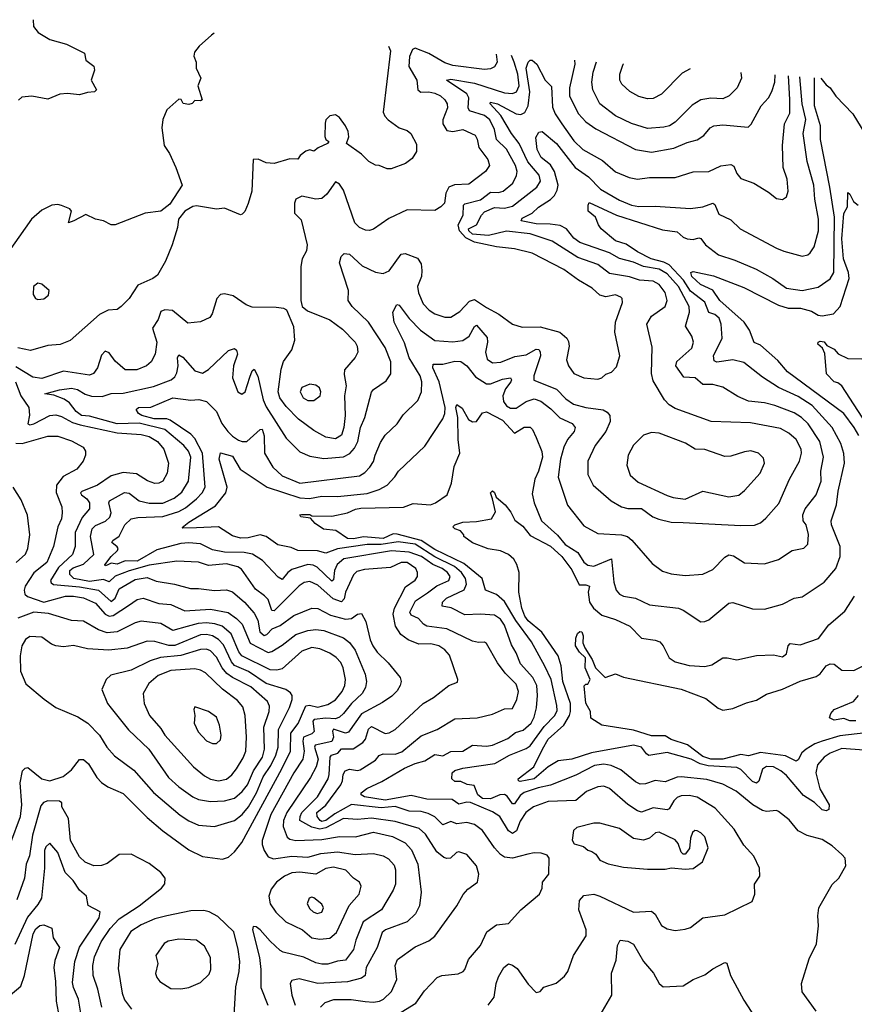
# Model space of a CAD drawing. Extents: x 1245432 to 1420865, y 606325 to 671314.
# Tile 40 of 256: x 1260874 to 1265077, y 665460 to 670419. Entities that reach past the tile are written whole.
import ezdxf

# ---------------------------------------------------------------- set-up
doc = ezdxf.new("R2010")
doc.units = 0

msp = doc.modelspace()

# ---------------------------------------------------------------- linework, layer by layer
at = {"layer": '0CON20XD'}
for points in [[(1260941, 670418.9), (1260943.6, 670385), (1260966.9, 670355), (1261025, 670318.8), (1261110, 670295), (1261199.5, 670249.5), (1261207.5, 670215), (1261247.5, 670185), (1261250, 670165), (1261233.3, 670115), (1261260, 670065), (1261250, 670055), (1261215, 670052.5), (1261175, 670040), (1261115, 670047.3), (1261076.1, 670043.9), (1261015, 670018.9), (1260935, 670034.3), (1260885, 670028.8), (1260867.1, 670012.9)], [(1261853, 670350.9), (1261839.2, 670340.8), (1261776.9, 670285), (1261753.6, 670255), (1261750.5, 670235), (1261762, 670205), (1261763.3, 670175), (1261786.2, 670123.8), (1261771.2, 670085), (1261792.5, 670015), (1261785, 670010), (1261755, 670012.5), (1261743, 669997), (1261725, 669991.2), (1261696.4, 669996.4), (1261686.2, 670016.2), (1261675, 670018.8), (1261614.4, 669965.6), (1261593.9, 669916.1), (1261590, 669875), (1261600.6, 669785), (1261628.6, 669745), (1261660.6, 669675), (1261691.4, 669585), (1261629.9, 669490.1), (1261585, 669454.4), (1261506.1, 669443.9), (1261355, 669386), (1261335, 669386.2), (1261295, 669406.2), (1261255, 669414), (1261207.6, 669437.6), (1261146.9, 669405), (1261120, 669395), (1261134, 669455), (1261125.7, 669465.7), (1261085, 669483.8), (1261065, 669488.8), (1261035, 669484), (1260985, 669459.2), (1260932.5, 669415), (1260785, 669203.8)], [(1263273.6, 670244.9), (1263277.7, 670205), (1263265, 670181.5), (1263245, 670170.9), (1263215, 670167.5), (1263055, 670188.7), (1263015, 670201.7), (1262935, 670249.4), (1262865.5, 670275.3), (1262851.8, 670268.2), (1262837.3, 670232.7), (1262833.8, 670183.8), (1262873.7, 670115), (1262878.2, 670065), (1262894.3, 670054.3), (1262935, 670055.7), (1262965, 670049.2), (1262993.3, 670035), (1263014.5, 670015), (1263027.1, 669995), (1263028, 669975), (1263005.3, 669915), (1263005.3, 669895), (1263025, 669860.8), (1263055, 669856.5), (1263105, 669865.9), (1263167, 669837), (1263177.7, 669817.7), (1263185.4, 669775), (1263231.5, 669715), (1263240, 669685), (1263220, 669655), (1263135, 669590.9), (1263062.9, 669587.1), (1263035.4, 669575), (1263020.7, 669545), (1263012.9, 669495), (1262995, 669475.8), (1262965, 669457.5), (1262825, 669461.2), (1262732.7, 669417.3), (1262655, 669363.3), (1262635, 669356.7), (1262615, 669358.2), (1262585, 669372.1), (1262561.8, 669395), (1262505, 669560), (1262485, 669590.6), (1262465, 669601.4), (1262419.9, 669540.1), (1262395, 669517.7), (1262365, 669514.1), (1262295, 669529.6), (1262264.6, 669515.4), (1262258.6, 669495), (1262258.1, 669445), (1262290.6, 669410.6), (1262322.4, 669285), (1262317.4, 669255), (1262296.9, 669215), (1262290, 669175), (1262289.4, 669005), (1262297.1, 668975), (1262323.1, 668953.1), (1262435, 668906.5), (1262499.9, 668859.9), (1262563.1, 668795), (1262573.2, 668775), (1262576.2, 668745), (1262563.3, 668716.7), (1262510.4, 668655), (1262508.5, 668631.5), (1262517.5, 668575), (1262510.3, 668525), (1262513.8, 668425), (1262507, 668365), (1262494.2, 668325.8), (1262465, 668307.6), (1262416.4, 668316.4), (1262355, 668349.3), (1262277.1, 668407.1), (1262215, 668470.4), (1262184.7, 668515), (1262176.2, 668545), (1262191.2, 668658.8), (1262202.8, 668697.2), (1262245, 668756.7), (1262259.2, 668805), (1262255, 668872.5), (1262218.8, 668955), (1262204.1, 668964.1), (1262165, 668969.4), (1262045, 668970.9), (1262015, 668983.5), (1261948.2, 669028.2), (1261905, 669038), (1261885, 669034), (1261867.1, 669015), (1261842.8, 668937.2), (1261830.9, 668919.1), (1261785, 668897.5), (1261720.3, 668890.3), (1261643.7, 668953.7), (1261605, 668957.5), (1261585, 668949.4), (1261570.4, 668909.6), (1261542.8, 668865), (1261564, 668795), (1261556.2, 668735), (1261536.5, 668695), (1261512.9, 668675), (1261464, 668656), (1261405, 668656), (1261355, 668698.7), (1261325, 668741.5), (1261305, 668748.9), (1261285, 668728.6), (1261265.2, 668664.8), (1261245, 668637.5), (1261225, 668628.9), (1261095, 668649.1), (1260985, 668611), (1260939.2, 668619.2), (1260855, 668670.9)], [(1262731.5, 670285.3), (1262742.1, 670262.1), (1262705, 669952.5), (1262712.5, 669932.5), (1262730, 669915), (1262785, 669874.2), (1262825, 669860), (1262843.8, 669845), (1262871.9, 669791.9), (1262871.4, 669755), (1262849.6, 669720.4), (1262816.1, 669693.9), (1262745, 669668.5), (1262725, 669667.5), (1262685, 669684.2), (1262665, 669685.8), (1262632, 669705), (1262595, 669742), (1262520, 669795), (1262530.7, 669829.3), (1262528.6, 669855), (1262515.3, 669885), (1262485, 669926), (1262465, 669938.9), (1262435, 669935.4), (1262415.5, 669915), (1262412.4, 669897.6), (1262411.3, 669831.3), (1262415.6, 669815.6), (1262430, 669805), (1262423.3, 669795), (1262376.2, 669773.8), (1262355, 669757.5), (1262335, 669763.8), (1262315, 669757.5), (1262286.2, 669735), (1262275, 669717.1), (1262235, 669717.9), (1262155, 669693.8), (1262115, 669698.5), (1262074.1, 669715.9), (1262050, 669715), (1262043.3, 669555), (1262025, 669493.3), (1262007.1, 669452.9), (1261995, 669440), (1261985, 669436.7), (1261905, 669469.4), (1261865, 669464.3), (1261765, 669481.4), (1261745, 669477.5), (1261706.2, 669455), (1261674, 669415), (1261668.3, 669371.7), (1261642, 669285), (1261607.3, 669202.7), (1261567.2, 669132.8), (1261543.8, 669115), (1261468.7, 669081.3), (1261425, 669013.8), (1261385, 668973.8), (1261365, 668960), (1261320, 668955), (1261275.6, 668934.4), (1261127.8, 668802.3), (1261077, 668783), (1261015, 668777.5), (1260927.9, 668752.1), (1260865, 668765.8)], [(1262388.6, 665445), (1262411.8, 665468.2), (1262455.5, 665484.5), (1262543.3, 665483.3), (1262613.6, 665473.6), (1262655, 665470.2), (1262685.7, 665475), (1262705.5, 665485), (1262746.2, 665523.8), (1262773.6, 665585), (1262764.2, 665655), (1262776.1, 665685), (1262865, 665749), (1262935, 665778.9), (1262965, 665802.5), (1263075.6, 665955), (1263106.6, 666013.4), (1263130.9, 666039.1), (1263180, 666075), (1263186.2, 666115), (1263175, 666156.7), (1263125, 666214.4), (1263085, 666227.8), (1263074.2, 666225), (1263043.6, 666196.4), (1263025, 666193.3), (1263009.8, 666199.8), (1262975, 666227.5), (1262917, 666317), (1262885, 666345.3), (1262765, 666380.6), (1262645, 666396.5), (1262575, 666390.6), (1262504.4, 666395), (1262415, 666348.4), (1262385, 666341.6), (1262345, 666351.1), (1262285.3, 666385), (1262285.5, 666405), (1262294.7, 666425.3), (1262373.9, 666505), (1262426.7, 666595), (1262432.8, 666617.2), (1262436.8, 666705), (1262444.8, 666715.2), (1262476, 666724), (1262495, 666747.1), (1262553.9, 666746.1), (1262602.3, 666777.7), (1262616.1, 666795), (1262630.8, 666845), (1262645, 666858.6), (1262715, 666823.4), (1262735, 666826.9), (1262765, 666844), (1262905, 666975.5), (1262957.1, 667005), (1263035, 667065.8), (1263078, 667082), (1263081.2, 667095), (1263038.2, 667218.2), (1263015, 667245.5), (1262985, 667264.6), (1262945, 667275.3), (1262883.4, 667273.4), (1262830.6, 667295), (1262793, 667323), (1262766, 667365), (1262754.3, 667424.2), (1262761.8, 667455), (1262817.5, 667562.5), (1262864.7, 667595.2), (1262876.5, 667615), (1262877.5, 667635), (1262868.2, 667655), (1262825, 667684.3), (1262795.7, 667684.3), (1262740.5, 667659.5), (1262610.3, 667649.7), (1262571.3, 667638.7), (1262555, 667622.9), (1262515.3, 667535), (1262508.2, 667501.8), (1262495, 667487.3), (1262452.1, 667502.1), (1262375, 667570.8), (1262335, 667589.7), (1262305.7, 667584.3), (1262282.1, 667567.9), (1262155, 667440.9), (1262143.9, 667443.9), (1262125, 667497.8), (1262107.2, 667517.2), (1262061.2, 667551.2), (1261991.5, 667651.5), (1261972.8, 667662.8), (1261915, 667677.7), (1261825, 667669.2), (1261775, 667686.3), (1261665, 667691.8), (1261525, 667671.9), (1261425, 667642.1), (1261355, 667615.4), (1261325, 667588.3), (1261295, 667598.5), (1261225, 667588.5), (1261147, 667605), (1261126, 667625), (1261127, 667645), (1261142.5, 667657.5), (1261195, 667677.3), (1261246.7, 667725), (1261229.8, 667815), (1261239.4, 667855), (1261255, 667871.6), (1261306.5, 667893.5), (1261327.1, 667912.9), (1261333.6, 667935), (1261322.6, 667985), (1261325.5, 667995), (1261401.9, 668038.1), (1261425, 668034.2), (1261475.7, 667995.7), (1261525, 667983), (1261595, 667984.5), (1261651.5, 668008.5), (1261690.8, 668039.2), (1261724.2, 668095), (1261735.7, 668215), (1261723.5, 668245), (1261700, 668275), (1261604, 668355), (1261475, 668386.8), (1261365, 668383.5), (1261225, 668421.2), (1261185.8, 668425.8), (1261158.4, 668445), (1261125, 668489.8), (1261098.1, 668508.1), (1261045, 668528.2), (1261000, 668535), (1261075, 668554.8), (1261135, 668562.5), (1261165, 668556.7), (1261203.3, 668533.3), (1261235, 668523.5), (1261288.9, 668521.1), (1261335, 668535.6), (1261395, 668537.9), (1261548.3, 668571.7), (1261636.7, 668605), (1261655, 668619.5), (1261665, 668640.8), (1261671.3, 668675), (1261667.9, 668715), (1261675, 668730.8), (1261695, 668719.1), (1261755, 668650), (1261795, 668638.5), (1261825, 668657.7), (1261925, 668752.3), (1261955, 668762.5), (1261965.8, 668755), (1261970, 668735), (1261950.7, 668675), (1261946.2, 668615), (1261972.9, 668545), (1261992.9, 668532.9), (1262010, 668545), (1262032.1, 668617.9), (1262045, 668650), (1262055, 668658), (1262073.1, 668623.1), (1262100.2, 668505), (1262115, 668468.5), (1262215, 668311.5), (1262285, 668242.9), (1262335, 668220.4), (1262405, 668208.9), (1262505, 668217.4), (1262536.4, 668233.6), (1262559.6, 668260.4), (1262577.2, 668295), (1262589.8, 668365), (1262611.9, 668415), (1262645, 668542.5), (1262655, 668555.5), (1262720.3, 668599.7), (1262743.2, 668635), (1262742.9, 668695), (1262715, 668767.8), (1262630.7, 668895), (1262547.9, 668975), (1262528.6, 669005), (1262530, 669055), (1262484.4, 669194.4), (1262493.2, 669226.8), (1262508.1, 669241.9), (1262535, 669237.8), (1262598.6, 669178.6), (1262665, 669147.1), (1262705, 669140.4), (1262735, 669153.6), (1262795, 669238.2), (1262815, 669240.9), (1262877.9, 669217.9), (1262895, 669188.8), (1262899.3, 669155), (1262897.2, 669125), (1262876.9, 669075), (1262882.7, 669042.7), (1262905, 668986.9), (1262935.7, 668955), (1262965, 668937.5), (1263015, 668920.9), (1263045, 668920.9), (1263090.4, 668949.6), (1263138.7, 669001.3), (1263165, 669009.2), (1263225, 668968.5), (1263286.3, 668936.3), (1263355.4, 668885.4), (1263405, 668870.5), (1263495, 668872.1), (1263594.6, 668844.6), (1263628.8, 668815), (1263638.3, 668798.3), (1263640.8, 668775), (1263628.1, 668705), (1263637.1, 668675), (1263665, 668637.1), (1263715, 668614.5), (1263785, 668609.1), (1263805, 668615.6), (1263825, 668633.1), (1263855, 668642.9), (1263878.9, 668671.1), (1263896.2, 668725), (1263870.4, 668845), (1263873.8, 668895), (1263910.6, 668995), (1263908.6, 669015), (1263902, 669022), (1263875, 669033.5), (1263825, 669023.8), (1263795, 669031.3), (1263756.4, 669066.4), (1263687.4, 669107.4), (1263615, 669160.3), (1263455, 669242.9), (1263365, 669264.7), (1263275, 669274.8), (1263165, 669297.6), (1263120.2, 669320.2), (1263089.3, 669355), (1263081.5, 669385), (1263107.6, 669435), (1263109.7, 669485), (1263115, 669491.8), (1263195, 669510.9), (1263245, 669550.4), (1263285, 669549), (1263308.5, 669555), (1263357.1, 669595), (1263376.3, 669633.7), (1263379.4, 669655), (1263371.4, 669685), (1263325, 669766.1), (1263275.7, 669815.7), (1263264.7, 669865.3), (1263241.4, 669915), (1263215, 669936.1), (1263139.9, 669959.9), (1263132.6, 669975), (1263135.4, 670025), (1263126.2, 670045), (1263022.9, 670115), (1263045, 670119.7), (1263165, 670099.7), (1263315, 670050), (1263355, 670047.2), (1263376.2, 670055), (1263389.1, 670085), (1263382.5, 670145), (1263364.8, 670205), (1263350, 670239.2)], [(1262773.7, 665406.3), (1262868.9, 665465), (1262911.9, 665528.1), (1262976.2, 665595), (1263000, 665605), (1263082.5, 665612.5), (1263107.5, 665625), (1263116.5, 665635), (1263134.3, 665685), (1263194.6, 665755.4), (1263225.7, 665825), (1263275, 665860.4), (1263335, 665866.7), (1263398, 665935), (1263492.5, 666015), (1263505.5, 666044.5), (1263507.5, 666075), (1263538, 666115), (1263540, 666195), (1263530.7, 666210.7), (1263500, 666220), (1263465, 666222.9), (1263432.5, 666215), (1263355, 666195.6), (1263315, 666201.1), (1263295, 666214.3), (1263265, 666248.2), (1263205.4, 666335), (1263165, 666364.6), (1263125.3, 666375.3), (1263075, 666368.1), (1263045, 666380.9), (1263005, 666362.7), (1262963.8, 666403.8), (1262931.2, 666421.2), (1262895, 666431.2), (1262835, 666432.9), (1262765.4, 666455.4), (1262695, 666449.6), (1262545, 666465.3), (1262461.1, 666418.9), (1262415, 666384.9), (1262395, 666380.4), (1262386.3, 666385), (1262372.4, 666405), (1262370.3, 666425), (1262415, 666462.5), (1262490.9, 666565), (1262500.2, 666585), (1262502.5, 666617.5), (1262513.3, 666635), (1262535, 666644.2), (1262575, 666637.3), (1262589, 666641), (1262665, 666689.6), (1262685, 666712.5), (1262705, 666721.1), (1262765, 666719), (1262798.9, 666731.1), (1262895, 666812), (1262976.5, 666843.5), (1263065, 666897.5), (1263177.1, 666902.9), (1263255, 666920.4), (1263315, 666947.3), (1263355, 666950), (1263377.3, 666995), (1263386.1, 667035), (1263375, 667071.9), (1263318, 667128), (1263280.3, 667180.3), (1263225, 667277.1), (1263215, 667283.1), (1263185, 667281.2), (1263155, 667288.9), (1263025, 667351.4), (1262924.8, 667364.8), (1262907.1, 667375), (1262882.3, 667402.3), (1262845, 667419.6), (1262839.2, 667435), (1262867.6, 667492.4), (1262927.9, 667532.1), (1262975, 667568), (1263035, 667594.7), (1263041.4, 667615), (1263028.6, 667635), (1263000.8, 667655), (1262955, 667675.4), (1262897.5, 667715), (1262835, 667737.6), (1262746.9, 667743.1), (1262507, 667703), (1262472.2, 667675), (1262460, 667645), (1262455, 667598.1), (1262445, 667590.3), (1262371.4, 667661.4), (1262351.5, 667671.5), (1262325, 667674.8), (1262245, 667650), (1262224.7, 667635), (1262195, 667598.5), (1262175, 667611.3), (1262096.2, 667695), (1262046.3, 667726.3), (1262005, 667735.1), (1261905, 667736.5), (1261845, 667749), (1261785, 667779.5), (1261725, 667784.4), (1261685, 667779.8), (1261565, 667748.8), (1261465, 667690.8), (1261405, 667693.9), (1261365, 667676.7), (1261335, 667681.8), (1261315, 667671.2), (1261305, 667668.8), (1261303.2, 667673.2), (1261335, 667715.8), (1261366.9, 667745), (1261369.6, 667755), (1261364.1, 667764.1), (1261337.5, 667785), (1261342.5, 667795), (1261375, 667817.9), (1261403.3, 667875), (1261435, 667904.6), (1261468.4, 667911.6), (1261595, 667917.3), (1261675, 667941.9), (1261709.3, 667960.7), (1261764.2, 668005), (1261792.8, 668035), (1261807.4, 668065), (1261794.9, 668235), (1261755, 668309.3), (1261735, 668330.9), (1261632.1, 668402.1), (1261615, 668408.5), (1261551.4, 668408.6), (1261489.1, 668425), (1261472.3, 668435), (1261460.6, 668455), (1261472, 668465), (1261535, 668467.5), (1261645, 668513.5), (1261735, 668503.1), (1261775.5, 668505.5), (1261815, 668495.6), (1261864.6, 668445), (1261892.4, 668385), (1261921.9, 668345), (1261945, 668320.5), (1261975, 668301.7), (1261995, 668293.8), (1262017.8, 668295), (1262085, 668355.6), (1262095, 668355.7), (1262105, 668322.5), (1262106.5, 668235), (1262148, 668165), (1262195, 668122), (1262285, 668084.8), (1262585, 668121.9), (1262611.5, 668138.5), (1262637.3, 668165), (1262655, 668193.1), (1262663.3, 668225), (1262690.2, 668289.8), (1262714, 668326), (1262775, 668383.8), (1262805, 668429.2), (1262878.6, 668501.4), (1262897.8, 668545), (1262898.6, 668595), (1262890.4, 668625), (1262835.2, 668715), (1262811.3, 668791.3), (1262759.5, 668895), (1262752.9, 668945), (1262772.5, 668985), (1262785, 668981.2), (1262835, 668913.7), (1262893, 668855), (1262965, 668802.5), (1263055, 668796), (1263106.4, 668803.6), (1263137.5, 668825), (1263165, 668874.4), (1263175, 668880.5), (1263228.3, 668818.3), (1263230, 668795), (1263219.6, 668745), (1263228.9, 668708.9), (1263255, 668690), (1263296.4, 668693.6), (1263367.7, 668722.3), (1263425, 668730.5), (1263475, 668760), (1263487.8, 668757.7), (1263495.6, 668745.6), (1263497.2, 668725), (1263462.6, 668625), (1263463.9, 668603.9), (1263578.1, 668558.1), (1263625, 668508.7), (1263662.8, 668482.8), (1263725, 668466.3), (1263813.2, 668453.3), (1263832.9, 668442.9), (1263846.2, 668425), (1263847.9, 668395), (1263825.6, 668344.4), (1263772, 668275), (1263734.5, 668195), (1263735, 668127.5), (1263761.9, 668075), (1263852.7, 667995), (1263905, 667965.4), (1263937.4, 667957.4), (1264005, 667956.8), (1264062.5, 667915), (1264093.1, 667903.1), (1264155, 667887.9), (1264215, 667886.1), (1264505, 667871.5), (1264575, 667873.1), (1264604.6, 667885.4), (1264631.9, 667908.1), (1264697.2, 667982.7), (1264750.6, 668105), (1264800.8, 668195), (1264811.6, 668235), (1264810.3, 668255), (1264784.8, 668304.8), (1264746.8, 668336.8), (1264705, 668359.2), (1264555, 668388.1), (1264355.6, 668395.6), (1264175, 668461.1), (1264145, 668478.9), (1264120.9, 668505), (1264065, 668600), (1264056.2, 668636.2), (1264059.6, 668769.6), (1264031.5, 668885), (1264055.5, 668925), (1264124.4, 668975), (1264134.6, 669005), (1264124.7, 669045), (1264095, 669085.3), (1264065, 669101.6), (1263995, 669107.6), (1263944.4, 669124.4), (1263845, 669140.8), (1263785.2, 669185.2), (1263685, 669221.9), (1263555, 669304.2), (1263445, 669339.5), (1263325, 669353.9), (1263235, 669331.2), (1263155, 669339.4), (1263136.3, 669355), (1263133.9, 669366.1), (1263174.1, 669385.9), (1263199.5, 669435), (1263215, 669450.3), (1263265, 669472.7), (1263315, 669470), (1263355, 669480), (1263477.5, 669575), (1263496.8, 669605), (1263490, 669635), (1263433.3, 669703.3), (1263388.6, 669795), (1263350.9, 669845), (1263296.6, 669936.6), (1263242.5, 669995), (1263245, 670003.8), (1263280.4, 669995), (1263375, 669945.2), (1263398.3, 669941.7), (1263418.6, 669951.4), (1263435.1, 669984.9), (1263443.2, 670055), (1263425.2, 670175), (1263435, 670205.5), (1263445, 670214.7), (1263455, 670214.7), (1263478.5, 670195), (1263521.1, 670115), (1263551.7, 670081.7), (1263557.9, 669977.9), (1263570.7, 669945), (1263605, 669893.9), (1263665, 669809.2), (1263710.8, 669765), (1263809.3, 669709.3), (1263875, 669652.9), (1263943.6, 669623.6), (1263985, 669615.4), (1264045, 669623.4), (1264175, 669623.9), (1264265, 669652.1), (1264345, 669653.8), (1264405, 669683.1), (1264455, 669689.5), (1264470.7, 669680.8), (1264485, 669644), (1264505, 669619.4), (1264571.2, 669595), (1264645, 669550.6), (1264685, 669517.5), (1264715, 669513.8), (1264735, 669526.7), (1264744.3, 669555), (1264738.5, 669615), (1264719.1, 669675), (1264715.8, 669785), (1264725.2, 669894.8), (1264751.9, 669948.1), (1264753.3, 670016.7), (1264746.6, 670135.6)], [(1263668.5, 670215.4), (1263670, 670195), (1263643, 670075), (1263643.4, 670033.4), (1263687.9, 669945), (1263725.2, 669905.2), (1263775, 669868.9), (1263975, 669765.3), (1264055, 669751.9), (1264168, 669772), (1264235, 669800.4), (1264286, 669814), (1264319.2, 669835), (1264351.4, 669875), (1264370, 669885), (1264415, 669890), (1264542.4, 669877.6), (1264557.8, 669892.2), (1264608.5, 669985), (1264644.5, 670025), (1264662.3, 670057.7), (1264677.5, 670105), (1264678.5, 670140.6)], [(1264505.5, 670153.2), (1264509.5, 670125), (1264487.5, 670075), (1264447.5, 670035), (1264415, 670020.8), (1264355, 670024.1), (1264304.2, 670015.8), (1264261, 669989), (1264175, 669902.3), (1264145.8, 669885), (1264118.2, 669878.2), (1264035, 669870.3), (1263955.3, 669895.3), (1263875, 669935.4), (1263795.9, 669995.9), (1263760.7, 670065), (1263754.7, 670105), (1263762.2, 670155), (1263779.5, 670207.2)], [(1264250.2, 670172), (1264209.8, 670150.2), (1264106.1, 670043.9), (1264065, 670021.9), (1264035, 670019.5), (1263992.3, 670032.3), (1263947, 670057), (1263906.7, 670095), (1263895.5, 670115), (1263895.5, 670145), (1263912.9, 670195), (1263914.1, 670197.1)], [(1264884.4, 665424.4), (1264815, 665522.5), (1264812, 665565), (1264850.7, 665689.3), (1264886.2, 665763.8), (1264897.5, 665855), (1264893.3, 665905), (1264899.4, 665945), (1264966.4, 666063.6), (1265000, 666095), (1265035, 666157.5), (1265030.8, 666195), (1265015, 666213.8), (1264965, 666257.1), (1264915, 666290), (1264839.7, 666309.7), (1264795, 666332.5), (1264748.9, 666388.9), (1264695, 666430.8), (1264685, 666435.7), (1264635, 666430.4), (1264615, 666436.1), (1264566.4, 666465), (1264482.7, 666532.7), (1264415, 666568.1), (1264335, 666592.2), (1264205, 666606.1), (1264185, 666604.2), (1264125, 666580.4), (1264075, 666587.3), (1264025, 666570), (1263998.9, 666568.9), (1263975, 666579.6), (1263900.9, 666640.9), (1263852.2, 666662.2), (1263815, 666669), (1263768.1, 666661.9), (1263675, 666613.3), (1263547.5, 666562.5), (1263485, 666550.7), (1263415, 666526.6), (1263395, 666510.6), (1263365, 666470), (1263355, 666469.4), (1263328.2, 666508.2), (1263315, 666516.4), (1263291.8, 666515), (1263245, 666495.1), (1263205, 666495.4), (1263181.7, 666515), (1263162.3, 666562.3), (1263126.6, 666566.6), (1263095, 666582.5), (1263065, 666581.1), (1263050.8, 666595), (1263051.3, 666625), (1263065, 666637.9), (1263105, 666649.3), (1263267, 666673), (1263340, 666715), (1263425, 666747.6), (1263445, 666762), (1263515, 666858.1), (1263569.4, 666915), (1263579.9, 666940.1), (1263579.4, 666965), (1263551.3, 667095), (1263517.9, 667162.1), (1263451.4, 667285), (1263372, 667392), (1263315, 667487.9), (1263275, 667523.8), (1263219.4, 667545), (1263203.6, 667605), (1263110.6, 667680.6), (1262965, 667750.7), (1262895.8, 667795.8), (1262775, 667828.2), (1262755, 667828.5), (1262705, 667806.1), (1262605, 667813.5), (1262555, 667804), (1262525, 667805.1), (1262466.4, 667846.4), (1262403.2, 667853.2), (1262361.4, 667881.4), (1262337.9, 667907.9), (1262290, 667915), (1262284.2, 667925), (1262293.3, 667926.7), (1262335, 667925.9), (1262345, 667920), (1262445, 667918.5), (1262525, 667935.4), (1262565, 667953.8), (1262591.7, 667958.3), (1262806.7, 667963.3), (1262855, 667981.8), (1262942.5, 667975), (1262968.6, 667985), (1263026.7, 668025), (1263048.6, 668085), (1263061.5, 668168.5), (1263090.7, 668235), (1263081.6, 668305), (1263079.8, 668415), (1263069.6, 668465), (1263075, 668480), (1263102.3, 668462.3), (1263134.2, 668405), (1263155, 668392.7), (1263174, 668395), (1263205, 668439.2), (1263225, 668444.3), (1263305, 668402.1), (1263365, 668336.7), (1263415, 668366.4), (1263445, 668367.1), (1263457.3, 668355), (1263475.6, 668315), (1263504, 668244), (1263506.8, 668215), (1263486.3, 668145), (1263467.5, 668105), (1263455, 668030), (1263464.7, 667985), (1263502, 667895), (1263583.2, 667823.2), (1263621.2, 667775), (1263685, 667735.3), (1263715, 667686.4), (1263735, 667672.1), (1263765, 667666.9), (1263855, 667703.3), (1263865.3, 667585.3), (1263878.5, 667545), (1263894.7, 667524.7), (1263914.6, 667514.6), (1263975, 667504.6), (1264045, 667472.3), (1264191.2, 667455), (1264215.3, 667445.3), (1264305, 667385.8), (1264325, 667386.9), (1264343.9, 667396.1), (1264426, 667464), (1264445, 667479.4), (1264465, 667483.3), (1264565, 667450.9), (1264625, 667450), (1264715, 667475.6), (1264775, 667505.7), (1264815, 667511.4), (1264925.7, 667585), (1264985, 667654.2), (1265006.4, 667715), (1265005.4, 667765), (1264962.8, 667875), (1264960.3, 667895), (1264988.1, 667975), (1264995.2, 668044.8), (1265027.6, 668185), (1265023.8, 668233.8), (1265010, 668285), (1264965.3, 668365), (1264865, 668475.7), (1264795, 668521.1), (1264696, 668566), (1264615, 668617.9), (1264521.6, 668691.6), (1264465, 668706.4), (1264385, 668693.6), (1264371.1, 668701.1), (1264368.7, 668725), (1264411.5, 668815), (1264407.1, 668885), (1264396.2, 668915), (1264375, 668933.9), (1264344.2, 668944.2), (1264325, 668995.3), (1264252, 669052), (1264217.4, 669107.4), (1264144.6, 669184.6), (1264118.1, 669198.1), (1264054.7, 669215), (1263985, 669249), (1263928.3, 669288.3), (1263875, 669305.3), (1263802.9, 669365), (1263788.6, 669385), (1263774.2, 669425), (1263737.5, 669455), (1263736.8, 669485), (1263742.5, 669497.5), (1263880, 669435), (1264110.9, 669360.9), (1264185, 669350), (1264215, 669323.8), (1264235, 669315.4), (1264265, 669311.5), (1264295, 669320.8), (1264305, 669316), (1264328.1, 669285), (1264393.3, 669235), (1264475, 669208.2), (1264582.4, 669162.4), (1264667.5, 669115), (1264735, 669066.2), (1264815, 669054.2), (1264895, 669071.5), (1264955, 669113.6), (1264974.8, 669145.2), (1264976.8, 669425), (1264953.7, 669575), (1264907.3, 669815), (1264907.5, 669885), (1264876.3, 669985), (1264876, 670124), (1264877.1, 670126)], [(1264625, 667677.9), (1264695, 667699.2), (1264764.3, 667745), (1264823.2, 667756.8), (1264843.2, 667776.8), (1264846.1, 667826.1), (1264834.1, 667874.1), (1264820, 667895), (1264817.8, 667925), (1264829.4, 667955), (1264885.6, 668025), (1264910, 668095), (1264908.5, 668145), (1264921.6, 668215), (1264904.3, 668295), (1264845, 668384.1), (1264812, 668415), (1264775, 668438.6), (1264676.2, 668476.2), (1264625, 668489.1), (1264545, 668497.2), (1264491.2, 668521.2), (1264415, 668568.2), (1264365, 668581.3), (1264315, 668581.6), (1264275, 668614.2), (1264219.2, 668619.2), (1264178.6, 668675), (1264183.5, 668696.5), (1264258.8, 668765), (1264267.5, 668795), (1264259.5, 668825), (1264227.7, 668875), (1264247.9, 668945), (1264245.2, 668975), (1264191.5, 669075), (1264135, 669139), (1264095, 669161.9), (1264015, 669175.4), (1263965, 669197.1), (1263895, 669216.3), (1263844.6, 669244.6), (1263695, 669296.8), (1263665, 669319), (1263626.9, 669365), (1263595, 669382.4), (1263545, 669389.6), (1263475, 669390), (1263399.4, 669405), (1263405, 669418.5), (1263455.2, 669444.8), (1263487.1, 669475), (1263547.3, 669512.7), (1263566.7, 669533.3), (1263580.5, 669559.5), (1263585.6, 669585), (1263567.5, 669655), (1263547.2, 669687.2), (1263500.8, 669725), (1263480.3, 669765), (1263472.5, 669825), (1263488.3, 669851.7), (1263505, 669855.6), (1263577.1, 669795), (1263671.2, 669675), (1263737.8, 669627.8), (1263798.2, 669565), (1263895, 669510.2), (1263955, 669485.2), (1263991.6, 669478.4), (1264075, 669479.2), (1264252.9, 669467.1), (1264315, 669476.9), (1264365, 669494), (1264375, 669488.8), (1264395, 669440), (1264455, 669410), (1264502.5, 669365), (1264685, 669267.8), (1264723.1, 669253.1), (1264815, 669228.5), (1264843.3, 669235), (1264855, 669244.3), (1264874.5, 669275), (1264897.7, 669355), (1264896.4, 669415), (1264878.2, 669515), (1264873.9, 669585), (1264840.4, 669705), (1264819.2, 669845), (1264833.2, 669916.8), (1264814.3, 669995), (1264803, 670131.4)], [(1264909, 670123.7), (1264935, 670090), (1264955, 670076), (1264985, 670033.8), (1265069.3, 669945), (1265148.9, 669815)], [(1265099.3, 668325), (1265077.3, 668365), (1265023.7, 668435), (1264740.9, 668645), (1264691.5, 668701.5), (1264605, 668780), (1264573.6, 668793.6), (1264549.4, 668855), (1264522.2, 668895), (1264400.8, 669005), (1264365, 669056), (1264301.8, 669085), (1264259.7, 669125), (1264253.8, 669146.2), (1264265, 669150.8), (1264368.7, 669128.7), (1264520.4, 669070.4), (1264695, 668980.8), (1264743.4, 668966.6), (1264806.1, 668966.1), (1264861.4, 668951.4), (1264895, 668931.2), (1264915, 668927.9), (1264973, 668937), (1265006.4, 668973.6), (1265051, 669115), (1265048.6, 669145), (1265022.5, 669215), (1265015.1, 669315), (1265025, 669442.5), (1265043.1, 669476.9), (1265045, 669548), (1265055, 669540), (1265073.6, 669503.6), (1265096.7, 669485)], [(1260965, 669008.8), (1260995, 669013.3), (1261018.8, 669031.2), (1261022, 669055), (1260985, 669086), (1260965, 669091.2), (1260944, 669075), (1260941.2, 669035), (1260953.3, 669015), (1260965, 669008.8)], [(1265157.9, 668355), (1265015, 668574.3), (1264995, 668589.4), (1264975, 668594.3), (1264936.5, 668635), (1264928.3, 668738.3), (1264917.5, 668765), (1264894.4, 668785), (1264894.6, 668795.4), (1264905, 668800), (1264925, 668795.5), (1264938.3, 668778.3), (1264975, 668759.2), (1264996.7, 668736.7), (1265045, 668712.1), (1265115, 668710.6)], [(1263232.9, 665455), (1263262.9, 665495), (1263273.7, 665565), (1263285, 665598.1), (1263312.5, 665645), (1263335, 665662.9), (1263355, 665657.5), (1263379.9, 665639.9), (1263435, 665561.8), (1263475, 665519.2), (1263495, 665523.8), (1263513.5, 665546.5), (1263575, 665565.8), (1263618, 665602), (1263634.2, 665625), (1263662.5, 665705), (1263726.7, 665805), (1263727.5, 665835), (1263690, 665935), (1263692.5, 665982.5), (1263715, 666006.9), (1263765, 666013.5), (1263795.7, 666005), (1263965, 665924.4), (1264055, 665928.9), (1264074.1, 665914.1), (1264106.6, 665856.6), (1264135, 665840), (1264175, 665832), (1264225, 665837.5), (1264253, 665847), (1264314.6, 665895.4), (1264425, 665910.5), (1264562.7, 665977.3), (1264575.7, 666014.3), (1264574, 666065), (1264601.4, 666105), (1264599.2, 666145), (1264572, 666205), (1264521.3, 666261.3), (1264472.3, 666342.3), (1264376.8, 666446.8), (1264285, 666502.8), (1264245, 666511.9), (1264205, 666509.7), (1264185, 666501.4), (1264168.4, 666485), (1264145.2, 666444.8), (1264135, 666438.5), (1264065, 666448.4), (1264005, 666426.9), (1263985, 666433.8), (1263936.6, 666466.6), (1263845, 666546.2), (1263815, 666557.7), (1263785, 666555.4), (1263728, 666532), (1263674.2, 666485.8), (1263535, 666480.9), (1263461.9, 666455), (1263423.1, 666425), (1263395, 666381.8), (1263376.2, 666333.8), (1263355, 666319.8), (1263335, 666334.1), (1263292.7, 666405), (1263255, 666428.8), (1263145, 666476), (1263125, 666477.8), (1263085, 666467.5), (1263051.2, 666491.2), (1262925, 666492.6), (1262845, 666510.9), (1262715, 666487.2), (1262610.6, 666505), (1262594.2, 666515), (1262594.3, 666525), (1262622.7, 666547.3), (1262697.6, 666582.4), (1262811.5, 666648.5), (1262865, 666672.3), (1262915, 666686.1), (1262965, 666718.6), (1263005, 666711.2), (1263045, 666733.6), (1263104.8, 666735.2), (1263155, 666765.2), (1263225, 666760.2), (1263255, 666765.2), (1263331.7, 666798.3), (1263371.5, 666828.5), (1263409.1, 666840.9), (1263449.5, 666875), (1263465.7, 666905), (1263477, 666953), (1263481.9, 667015), (1263477.6, 667065), (1263458.4, 667105), (1263396.6, 667175), (1263375, 667230), (1263350.8, 667270.8), (1263315, 667369.1), (1263295, 667399.1), (1263265, 667419.2), (1263195, 667425.3), (1263115, 667421.1), (1263046.5, 667456.5), (1263000.8, 667465), (1263002.9, 667485), (1263023.9, 667505), (1263112.2, 667547.8), (1263124, 667575), (1263118.4, 667605), (1263098.2, 667635), (1263063.8, 667665), (1262965, 667714.2), (1262865, 667777), (1262780.7, 667789.3), (1262695, 667776.2), (1262624.2, 667775.8), (1262475, 667754.3), (1262415, 667732), (1262373.4, 667743.4), (1262275, 667744.7), (1262241.2, 667761.2), (1262174.3, 667774.3), (1262115, 667815.9), (1262085, 667824.2), (1262025, 667809.4), (1261985, 667807.7), (1261945, 667819.5), (1261875.3, 667865.3), (1261765, 667858.9), (1261695, 667857.5), (1261691.7, 667861.7), (1261725, 667888.7), (1261859.3, 667970.7), (1261912.7, 668035), (1261918.4, 668065), (1261877.6, 668205), (1261885, 668237.5), (1261945, 668220.9), (1261984.7, 668154.7), (1262120.4, 668065), (1262285, 668010.7), (1262333.4, 668006.6), (1262395, 668018.9), (1262475, 668018.1), (1262623.1, 668033.1), (1262685, 668053.1), (1262724.4, 668075), (1262763.6, 668116.4), (1262781.4, 668145), (1262915, 668271.1), (1263005, 668408.2), (1263015.2, 668435), (1263017, 668465), (1262987, 668595), (1262954, 668665), (1262955.7, 668684.3), (1263005, 668683.1), (1263065, 668699.5), (1263095, 668696.7), (1263125, 668675.6), (1263170.2, 668620.2), (1263225.2, 668585.2), (1263245, 668584), (1263305, 668608), (1263345, 668614.3), (1263350.9, 668605), (1263347.5, 668595), (1263321, 668559), (1263306.6, 668525), (1263310, 668495), (1263325, 668474.8), (1263345, 668462.4), (1263375, 668462.2), (1263425, 668496.3), (1263465, 668508.4), (1263498.3, 668498.3), (1263548.3, 668458.3), (1263593.8, 668413.8), (1263655.7, 668385), (1263671.9, 668365), (1263666.5, 668345), (1263632.5, 668305), (1263613.9, 668266.1), (1263597.8, 668205), (1263585.5, 668115), (1263633.5, 667973.5), (1263715, 667869.1), (1263785, 667830.9), (1263905, 667823.7), (1263935.2, 667815.2), (1263957.2, 667797.3), (1264059.8, 667679.8), (1264111.7, 667641.7), (1264155, 667628.2), (1264225, 667619.2), (1264315, 667626.2), (1264365, 667650.4), (1264425, 667711.8), (1264445, 667722.9), (1264468.1, 667718.1), (1264525, 667682.5), (1264625, 667677.9)], [(1260852.5, 668595), (1260879.2, 668525), (1260919, 668465), (1260923.6, 668426.4), (1260915, 668382.5), (1260925, 668378.5), (1260945, 668383), (1261025, 668425.8), (1261055, 668428.9), (1261085, 668420.9), (1261140.2, 668390.2), (1261177.6, 668377.6), (1261365, 668338.4), (1261485, 668330), (1261525, 668320.2), (1261567.3, 668295), (1261599.2, 668255), (1261622.8, 668185), (1261615.8, 668134.2), (1261594.8, 668095.2), (1261575, 668084.7), (1261555, 668082.8), (1261517, 668097), (1261462.3, 668132.3), (1261395, 668138), (1261335, 668121.3), (1261265.2, 668074.8), (1261186.8, 668043.3), (1261179.6, 668035), (1261184.6, 668025), (1261211.8, 668005), (1261224.7, 667985), (1261225.9, 667955), (1261188.3, 667911.7), (1261153.6, 667836.4), (1261153.9, 667766.1), (1261140.5, 667725), (1261069.5, 667660.5), (1261029, 667595), (1261031.7, 667581.7), (1261044, 667574), (1261175, 667562.8), (1261270, 667545), (1261335, 667487.9), (1261354.2, 667505), (1261375, 667552.5), (1261455, 667599.4), (1261515, 667609), (1261560.8, 667590.8), (1261653.8, 667575), (1261733.4, 667553.4), (1261775, 667554.6), (1261855, 667543.1), (1261915, 667546.8), (1261945, 667536.8), (1262005.4, 667485.4), (1262055, 667429.3), (1262073.9, 667393.9), (1262083.8, 667335), (1262105, 667317.6), (1262118, 667322), (1262145, 667350.8), (1262185, 667367.9), (1262255, 667417.1), (1262345, 667454.2), (1262375, 667452.8), (1262439.8, 667419.8), (1262515, 667398.8), (1262545, 667402.3), (1262575, 667424.3), (1262595, 667428), (1262617.6, 667387.6), (1262638.9, 667295), (1262652.7, 667265), (1262673.4, 667233.4), (1262728.9, 667178.9), (1262790, 667105), (1262795.4, 667085), (1262790.8, 667065), (1262775, 667038.9), (1262747.8, 667012.2), (1262701.1, 666978.9), (1262595, 666923), (1262530, 666830), (1262515, 666825.7), (1262454.9, 666845.1), (1262450, 666835), (1262454.9, 666805), (1262445, 666784), (1262361.8, 666765), (1262359.2, 666755), (1262377.5, 666695), (1262366.4, 666655), (1262338.2, 666601.8), (1262218.7, 666425), (1262203, 666385), (1262200, 666355), (1262221.1, 666301.1), (1262235, 666290.7), (1262263.9, 666283.9), (1262395, 666290), (1262485, 666305.2), (1262565, 666303.8), (1262655, 666327), (1262750.6, 666305), (1262815, 666272.2), (1262847.6, 666237.6), (1262879.5, 666165), (1262896.4, 666025), (1262887.1, 665955), (1262867.5, 665915), (1262824.7, 665875.3), (1262716.9, 665835), (1262699.4, 665820.6), (1262673.7, 665745), (1262618.9, 665645), (1262614.2, 665605), (1262595, 665590.4), (1262525, 665573), (1262375, 665564.3), (1262282.1, 665587.9), (1262245, 665578.9), (1262235.6, 665565), (1262244, 665506), (1262261.2, 665455)], [(1262325, 668500.4), (1262355, 668501.1), (1262386.7, 668525), (1262390, 668545), (1262383.1, 668565), (1262365, 668578.5), (1262335, 668583.6), (1262295, 668566.7), (1262287.1, 668545), (1262301.5, 668515), (1262325, 668500.4)], [(1264225, 668003.6), (1264315, 668043.6), (1264445, 668016.2), (1264495, 668024.6), (1264525, 668048.1), (1264603.3, 668135), (1264625.5, 668184.5), (1264620, 668210), (1264595, 668236), (1264556.7, 668246.7), (1264525, 668243.1), (1264455, 668220), (1264425, 668218.9), (1264325, 668253.2), (1264275, 668256.2), (1264226.6, 668286.6), (1264095, 668335.8), (1264055, 668339.2), (1264015, 668326.7), (1263965, 668275.8), (1263938.1, 668225), (1263932.2, 668175), (1263949.2, 668125), (1263989.4, 668089.4), (1264135, 668022.7), (1264165, 668011.5), (1264225, 668003.6)], [(1260855, 668285.2), (1260885.6, 668284.4), (1261015, 668320.4), (1261065, 668321.5), (1261135, 668298.5), (1261193.3, 668265), (1261205.6, 668245), (1261205.7, 668225), (1261193.3, 668195), (1261162.2, 668155), (1261092.5, 668117.5), (1261059.3, 668075), (1261057.6, 668037.6), (1261085.2, 667965.2), (1261088.4, 667935), (1261083.5, 667905), (1261065.3, 667865), (1261043.4, 667765), (1261010.3, 667685), (1260945, 667632.7), (1260901.6, 667565), (1260896, 667545), (1260900, 667525), (1260913, 667513), (1260995, 667484.5), (1261105, 667515.5), (1261145, 667515.5), (1261195, 667506.3), (1261255, 667479.5), (1261304.6, 667424.6), (1261325, 667413.9), (1261345, 667417.8), (1261421.7, 667468.3), (1261465, 667497.7), (1261495, 667504.6), (1261575, 667478.8), (1261635, 667472.5), (1261705, 667441.9), (1261835, 667450), (1261923.3, 667433.3), (1261965, 667403.6), (1261993.7, 667373.7), (1262035, 667278.8), (1262125, 667231.5), (1262143.5, 667236.5), (1262195, 667268.9), (1262265, 667322), (1262325, 667341.9), (1262365, 667346.8), (1262405, 667342.2), (1262504.8, 667304.8), (1262535, 667282.7), (1262563.3, 667243.3), (1262613, 667123), (1262620.7, 667085), (1262616.2, 667055), (1262598.9, 667025), (1262545, 666974.2), (1262505, 666924.1), (1262484.8, 666905.2), (1262465, 666898.1), (1262415, 666901.2), (1262356.1, 666893.9), (1262350.6, 666885), (1262356.3, 666833.7), (1262345, 666822), (1262303, 666805), (1262299, 666785), (1262307.2, 666735), (1262300.4, 666695), (1262254.6, 666625.4), (1262139.3, 666415), (1262095.3, 666285), (1262094.7, 666265), (1262104.3, 666235), (1262125, 666202), (1262152.8, 666192.8), (1262245, 666205.2), (1262325, 666201.5), (1262390.3, 666219.7), (1262475, 666227.1), (1262563.4, 666213.4), (1262655, 666219.7), (1262705, 666207.5), (1262732, 666192), (1262760.3, 666160.3), (1262766.4, 666136.4), (1262766.2, 666065), (1262755.3, 666035), (1262695.2, 665934.8), (1262604.2, 665875), (1262567, 665783), (1262555, 665735.7), (1262515, 665681.6), (1262475, 665677), (1262425, 665661.4), (1262395, 665662), (1262365, 665669), (1262305, 665696.4), (1262201.5, 665721.5), (1262185, 665730), (1262135, 665778.2), (1262085, 665834.4), (1262065, 665850), (1262048.8, 665851.2), (1262046.7, 665835), (1262081.3, 665695), (1262088.3, 665635), (1262088, 665545), (1262123.9, 665455)], [(1260855.2, 667684.8), (1260902.6, 667727.4), (1260914.3, 667755), (1260924.1, 667825), (1260913.4, 667923.4), (1260881.3, 668001.3), (1260841.1, 668065)], [(1265125, 666739.5), (1265015, 666748.1), (1264955, 666725.3), (1264925, 666704.6), (1264892.7, 666665), (1264882.9, 666625), (1264904.3, 666544.3), (1264950.3, 666465), (1264949.5, 666440.5), (1264936.2, 666433.8), (1264915, 666439.6), (1264876.8, 666476.8), (1264821.5, 666511.5), (1264735, 666612), (1264707.9, 666635), (1264670.8, 666655), (1264635, 666657.1), (1264615, 666643.5), (1264595.9, 666584.1), (1264585, 666572.9), (1264565, 666582.2), (1264505, 666641.8), (1264485, 666652.2), (1264341.4, 666661.4), (1264301.2, 666671.2), (1264255, 666693.5), (1264135, 666727.2), (1264043.2, 666713.2), (1264030.4, 666720.4), (1264005.2, 666755.2), (1263965, 666764.6), (1263753.6, 666726.4), (1263655, 666694.2), (1263585, 666686.7), (1263535, 666655.5), (1263465, 666595.8), (1263395, 666581.6), (1263385.7, 666585), (1263383.8, 666595), (1263463.5, 666656.5), (1263506.2, 666745), (1263535.6, 666795), (1263615, 666865.8), (1263643.2, 666915), (1263648.3, 666935), (1263647.9, 666975), (1263609.1, 667085), (1263600.4, 667165), (1263586, 667215), (1263503.4, 667333.4), (1263435, 667390.6), (1263418.5, 667415), (1263403.3, 667455), (1263387.9, 667535), (1263388.5, 667635), (1263377.8, 667675), (1263362, 667702), (1263335.4, 667725.4), (1263295, 667744.3), (1263233, 667753), (1263155, 667783.3), (1263110, 667815), (1263110, 667825), (1263093.3, 667845), (1263064.7, 667854.7), (1263055.7, 667865), (1263066, 667875), (1263105, 667887.8), (1263175, 667892), (1263250, 667905), (1263270.3, 667939.7), (1263255.4, 668005.4), (1263244.2, 668035.8), (1263255, 668045.5), (1263265, 668037.5), (1263274.1, 668014.1), (1263318.4, 667975), (1263347.9, 667937.9), (1263368.3, 667898.3), (1263408.2, 667868.2), (1263445, 667821), (1263547.2, 667767.2), (1263603.5, 667715), (1263655, 667647.5), (1263691.8, 667571.8), (1263725, 667572.7), (1263743.9, 667565), (1263736.6, 667535), (1263743.4, 667485), (1263763.7, 667455), (1263805, 667419.8), (1263875, 667397.5), (1263947.5, 667365), (1264005, 667304.4), (1264075, 667294.5), (1264097.5, 667285), (1264115.3, 667265.3), (1264144.5, 667205), (1264175, 667184.7), (1264245, 667166.2), (1264325, 667161.1), (1264359.8, 667170.2), (1264415, 667204), (1264437.5, 667205), (1264485, 667194.4), (1264585, 667216.1), (1264669.8, 667219.8), (1264715, 667209.5), (1264735.5, 667225), (1264744.7, 667265), (1264755, 667276.2), (1264805, 667270), (1264897.4, 667302.6), (1264949.3, 667370.7), (1265029.5, 667440.5), (1265077.5, 667515)], [(1260828.5, 666275), (1260877.8, 666405), (1260884.8, 666465), (1260876.5, 666575), (1260888.2, 666635), (1260901.3, 666648.7), (1260915, 666652.5), (1260985.8, 666595.8), (1261025, 666585.3), (1261093.1, 666606.9), (1261135, 666640.9), (1261175, 666692.9), (1261195, 666692.2), (1261220.2, 666670.2), (1261261.7, 666601.7), (1261285, 666576), (1261317.5, 666555), (1261395, 666521.4), (1261515, 666400), (1261595, 666332.8), (1261725, 666237.8), (1261795, 666204.1), (1261895, 666190), (1261925, 666201.4), (1261955, 666227.8), (1261993.1, 666275), (1262194.4, 666645.6), (1262237.2, 666735), (1262239, 666825), (1262276.2, 666873.8), (1262315, 666963.3), (1262333.5, 666966.5), (1262375, 666956.8), (1262425, 666969.2), (1262465, 666993.6), (1262497.8, 667035), (1262511.6, 667065), (1262513.9, 667095), (1262502.4, 667155), (1262490.6, 667180.6), (1262466.9, 667206.9), (1262435, 667228.2), (1262385, 667250.6), (1262345, 667256.3), (1262295, 667239.1), (1262195, 667148.6), (1262168.1, 667141.9), (1262135, 667144), (1261992.4, 667215), (1261977.7, 667235), (1261939.1, 667325), (1261893.8, 667363.8), (1261856.4, 667376.4), (1261815, 667381.5), (1261772.2, 667377.8), (1261717.3, 667362.7), (1261645, 667343), (1261585, 667378.4), (1261485, 667389), (1261455, 667380.5), (1261364.1, 667335.9), (1261315, 667330.9), (1261270, 667345), (1261195, 667390), (1261135, 667393.1), (1261018, 667428), (1260944.8, 667435.2), (1260865, 667404.4)], [(1265135, 666827.3), (1265005, 666811.9), (1264914.6, 666785.4), (1264878.4, 666771.6), (1264834.6, 666745), (1264813.7, 666726.3), (1264795, 666691.4), (1264785, 666684.5), (1264730.9, 666710.9), (1264605, 666727.9), (1264545, 666711.1), (1264505, 666718), (1264415, 666693.8), (1264355, 666694.3), (1264315, 666708.5), (1264236.3, 666766.3), (1264155, 666792.9), (1264125, 666811.9), (1264055, 666812.5), (1263965, 666841), (1263805.6, 666865.6), (1263750, 666900), (1263747.8, 666935), (1263725, 666976.7), (1263717, 667063), (1263725, 667072.5), (1263735, 667072.5), (1263746.7, 667095), (1263721.1, 667155), (1263723.1, 667205), (1263692.9, 667232.9), (1263673.1, 667265), (1263674.5, 667304.5), (1263682.4, 667327.6), (1263695, 667337.5), (1263705, 667336), (1263711.2, 667315), (1263709.7, 667279.7), (1263720.6, 667255), (1263756.5, 667196.5), (1263773.8, 667155), (1263822.5, 667105), (1263875, 667123.3), (1263915, 667108), (1264205, 667047.3), (1264330.2, 667000.2), (1264392, 666952), (1264415, 666941.5), (1264465, 666948.9), (1264535, 666977.9), (1264585, 666991.1), (1264635, 667022.3), (1264715, 667047.5), (1264805, 667087.3), (1264885, 667111.1), (1264905.7, 667124.3), (1264935, 667164.4), (1264955, 667174.5), (1264975, 667173.5), (1265015, 667142.9), (1265075, 667141.3), (1265141.4, 667175)], [(1261855, 666354.7), (1261955, 666385.3), (1261995, 666415.3), (1262025.6, 666454.4), (1262065.8, 666525), (1262100.2, 666605), (1262138.2, 666661.8), (1262164.5, 666715), (1262174.8, 666755), (1262177, 666843), (1262232.9, 666955), (1262246.2, 666995), (1262245.6, 667015.6), (1262238.2, 667028.2), (1262214.7, 667044.7), (1262115, 667076.2), (1262025.7, 667135.7), (1261956.4, 667166.4), (1261940.5, 667185), (1261900.1, 667270.1), (1261875, 667297.4), (1261845.4, 667315.4), (1261815, 667321.6), (1261785, 667319.7), (1261655, 667266.7), (1261625, 667267.2), (1261555, 667286.6), (1261515, 667288.9), (1261415, 667252.9), (1261323.1, 667243.1), (1261215, 667250), (1261145, 667267.2), (1261095, 667260.7), (1261055.3, 667265.3), (1261033.3, 667273.3), (1260985, 667308.2), (1260925, 667312.5), (1260902.5, 667297.5), (1260885.3, 667265), (1260876, 667215), (1260877.9, 667137.9), (1260903.8, 667073.8), (1260997.1, 666997.1), (1261055, 666954.7), (1261167.3, 666907.3), (1261217.3, 666875), (1261275, 666815.5), (1261312.9, 666755), (1261350.4, 666710.4), (1261448.9, 666638.9), (1261546.8, 666526.8), (1261682, 666412), (1261725, 666383.5), (1261775, 666362), (1261855, 666354.7)], [(1261835, 666481.8), (1261905, 666484.7), (1261955, 666497.1), (1261995, 666530.6), (1262020.4, 666565), (1262050.5, 666635), (1262095.9, 666705), (1262107.3, 666745), (1262103, 666855), (1262130, 666935), (1262131.9, 666961.9), (1262121.1, 666985), (1262038.5, 667058.5), (1261945, 667105.2), (1261916.5, 667126.5), (1261893.7, 667155), (1261865, 667207.8), (1261835, 667240.5), (1261815, 667247.8), (1261785, 667247.3), (1261685, 667216.3), (1261583.5, 667206.5), (1261530.6, 667189.4), (1261435, 667142.8), (1261332.5, 667117.5), (1261308.6, 667095), (1261286.7, 667045), (1261316.7, 666975), (1261335, 666951.4), (1261422.3, 666842.3), (1261523.9, 666743.9), (1261622.6, 666602.6), (1261675, 666555.4), (1261745, 666505.4), (1261775, 666491.3), (1261835, 666481.8)], [(1261875, 666585.9), (1261915, 666594.1), (1261942.7, 666615), (1261965, 666645.6), (1261999.5, 666700.5), (1262011.9, 666735), (1262015.7, 666804.3), (1262008.9, 666915), (1261997.6, 666957.6), (1261970.6, 666990.6), (1261895, 667046.9), (1261809.5, 667129.5), (1261785, 667143.3), (1261755, 667149.4), (1261635, 667141), (1261570.8, 667115), (1261524.7, 667075), (1261496, 667025), (1261500, 666975), (1261527.7, 666915), (1261585, 666849.1), (1261605.4, 666815), (1261749.1, 666655), (1261805, 666610), (1261835, 666594.2), (1261875, 666585.9)], [(1265085, 666887.5), (1265055, 666887.5), (1265025, 666899.2), (1264975, 666890), (1264952.6, 666902.6), (1264958.8, 666925), (1264976, 666944), (1265072.5, 666985), (1265098.8, 667015)], [(1261865, 666772.5), (1261885, 666792), (1261889.1, 666815), (1261880.4, 666865), (1261865.3, 666905.3), (1261825, 666934.3), (1261755, 666957.5), (1261750, 666945), (1261756, 666915), (1261752.9, 666875), (1261771.9, 666831.9), (1261815, 666786.9), (1261845, 666772.5), (1261865, 666772.5)], [(1261287.1, 665445), (1261268.1, 665535), (1261243.4, 665605), (1261242.2, 665655), (1261250.8, 665699.2), (1261283.8, 665775), (1261328.8, 665841.2), (1261375, 665890), (1261476.1, 665955), (1261587.5, 666045), (1261604.4, 666065.6), (1261605.7, 666095), (1261585, 666123.1), (1261525, 666168.5), (1261435, 666216), (1261375, 666213.8), (1261315, 666169.6), (1261285, 666158.6), (1261247.3, 666157.3), (1261204.2, 666175), (1261175, 666203.1), (1261129.3, 666285), (1261119.3, 666395), (1261086.7, 666455), (1261086.7, 666475), (1261075, 666483.3), (1261015, 666483.8), (1260994.3, 666475.7), (1260980.8, 666459.2), (1260937.7, 666312.3), (1260922.7, 666207.3), (1260906.1, 666165), (1260897.2, 666095), (1260859.6, 665985)], [(1264225, 666140), (1264265, 666144.3), (1264312.3, 666177.7), (1264341.7, 666248.3), (1264325, 666303.3), (1264305, 666323.8), (1264285, 666334), (1264274.3, 666335.7), (1264262.5, 666325), (1264253, 666297), (1264247.7, 666245), (1264225, 666216.2), (1264215, 666216.2), (1264205.7, 666225.7), (1264189.6, 666269.6), (1264175, 666288.5), (1264095, 666326.2), (1264076.2, 666323.8), (1264045, 666296.9), (1264015, 666287.1), (1263965, 666294.4), (1263895, 666344.7), (1263795, 666372.3), (1263765, 666371.1), (1263680.2, 666349.8), (1263662.5, 666335), (1263657, 666287), (1263667, 666267), (1263713.9, 666253.9), (1263735, 666236.7), (1263755, 666230), (1263775, 666216.2), (1263796.2, 666185), (1263836.9, 666166.9), (1263915, 666151.1), (1264035, 666140), (1264125, 666140.9), (1264156.8, 666146.8), (1264225, 666140)], [(1261182.5, 665405), (1261170.3, 665485), (1261145, 665544.3), (1261140.4, 665569.6), (1261152, 665675), (1261175, 665747.5), (1261273.8, 665895), (1261278.8, 665925), (1261217.8, 665957.8), (1261210, 666005), (1261175.2, 666035.2), (1261143.7, 666083.7), (1261103.5, 666123.5), (1261065.3, 666225), (1261025, 666270.8), (1261005, 666253.3), (1260998.7, 666235), (1260998.8, 666145), (1260983.9, 665995), (1260965, 665961.8), (1260912.2, 665897.8), (1260849.9, 665760.1)], [(1262385, 665787.9), (1262435, 665792.7), (1262468.9, 665821.1), (1262533.6, 665956.4), (1262583.3, 666015), (1262593.1, 666055), (1262585.7, 666075), (1262555, 666094.4), (1262515.8, 666135.8), (1262455, 666149.6), (1262415, 666143.6), (1262365, 666114.3), (1262285, 666124.3), (1262245, 666121.9), (1262206.7, 666105), (1262167.5, 666075), (1262139.9, 666040.1), (1262128.2, 666005), (1262135.3, 665965), (1262163.6, 665923.6), (1262214.8, 665874.8), (1262298.2, 665835), (1262345, 665794), (1262385, 665787.9)], [(1262372.7, 665917.3), (1262395, 665923.3), (1262404.3, 665945), (1262395, 665964), (1262355, 665996), (1262345, 666000), (1262331.2, 665995), (1262320.8, 665965), (1262335, 665940), (1262352, 665925), (1262372.7, 665917.3)], [(1261953.8, 665405), (1261962.7, 665547.3), (1261978.6, 665625), (1261982.1, 665675), (1261974.7, 665735), (1261952.7, 665825), (1261871.5, 665901.5), (1261828.8, 665925), (1261801.7, 665931.7), (1261735, 665930.9), (1261615, 665905.9), (1261555, 665889.7), (1261485, 665860.5), (1261433.7, 665826.3), (1261377.9, 665735), (1261369.2, 665639.2), (1261389.3, 665515), (1261402.4, 665482.4), (1261436.7, 665435)], [(1260825, 665505.7), (1260878.9, 665551.1), (1260898, 665605), (1260942.1, 665815), (1260955, 665840), (1260975, 665855.8), (1260995, 665860), (1261035, 665842.5), (1261041.8, 665795), (1261074.3, 665745), (1261050.7, 665680.7), (1261045.6, 665645), (1261054.8, 665575), (1261057.8, 665475), (1261073.3, 665395)], [(1261685, 665536.9), (1261725, 665544.4), (1261785, 665570), (1261827.8, 665612.2), (1261836.4, 665635), (1261834.5, 665695), (1261805, 665751.9), (1261765, 665782.7), (1261675, 665787.3), (1261622.1, 665777.9), (1261602, 665765), (1261560, 665705), (1261570, 665665), (1261557.5, 665615), (1261564.2, 665595), (1261580, 665575), (1261635, 665538.6), (1261685, 665536.9)], [(1263785, 665384.2), (1263855.3, 665505), (1263855, 665616.7), (1263877.4, 665682.6), (1263884.2, 665755.8), (1263897.4, 665782.6), (1263937.1, 665777.1), (1263965, 665762.5), (1264015.5, 665675), (1264065.9, 665615.9), (1264095, 665564.2), (1264115, 665547.5), (1264215, 665552.9), (1264265, 665584.4), (1264325, 665607.3), (1264365, 665637.5), (1264425, 665670), (1264435, 665666.7), (1264453.3, 665605), (1264520.7, 665480.7), (1264575.5, 665395)]]:
    msp.add_lwpolyline(points, dxfattribs=at)

doc.saveas('drawing.dxf')
